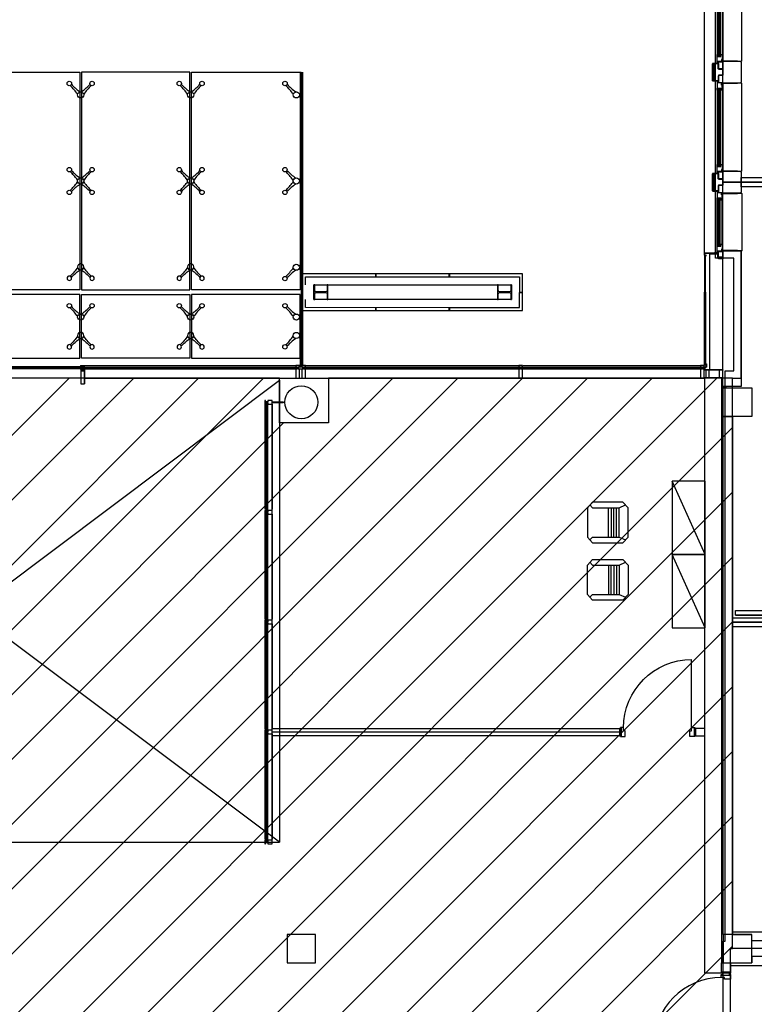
# Model space of a CAD drawing. Header units: millimetres. Extents: x 11314 to 117107, y -3618 to 64487.
# Tile 6 of 36: x 28456 to 38478, y 29189 to 42614. Entities that reach past the tile are written whole.
import ezdxf

# ---------------------------------------------------------------- set-up
doc = ezdxf.new("R2010")
doc.units = ezdxf.units.MM
doc.header["$MEASUREMENT"] = 0
doc.layers.get('0').update_dxf_attribs({"linetype": 'CONTINUOUS'})
for name, color, linetype in [('A-AREA-NIC', 8, 'CONTINUOUS'), ('A-CLNG-OPEN', 9, 'CONTINUOUS'), ('A-GLAZ', 8, 'CONTINUOUS'), ('A-ROOF', 8, 'CONTINUOUS'), ('A-WALL', 7, 'CONTINUOUS'), ('I-DOOR', 9, 'CONTINUOUS'), ('I-FURN-CONF', 9, 'CONTINUOUS'), ('I-GLAZ', 8, 'CONTINUOUS'), ('I-WALL', 8, 'CONTINUOUS'), ('S-COLS', 7, 'CONTINUOUS'), ('triGrossAreaLayer', 7, 'CONTINUOUS'), ('triMeasuredGrossAreaLayer', 7, 'CONTINUOUS'), ('triSpaceLayer', 7, 'CONTINUOUS')]:
    doc.layers.add(name, color=color, linetype=linetype)
doc.styles.add('A1A-FP02$0$ST020', font='ISO', dxfattribs={"height": 2})

# ---------------------------------------------------------------- blocks, each defined once
blk = doc.blocks.new('D930-125')
blk.add_line((-54.5, -57.5), (-54.5, -987.5))
for points in [[(-1057, -50), (-1017.5, -50), (-1017.5, 50), (-1057, 50)], [(-1057, -50), (-1017.5, -50), (-1017.5, 50), (-1057, 50)], [(-1057, -50), (-1017.5, -50), (-1017.5, 50), (-1057, 50)], [(-1057, -50), (-1017.5, -50), (-1017.5, 50), (-1057, 50)], [(18, -50), (-21.5, -50), (-21.5, 50), (18, 50)], [(18, -50), (-21.5, -50), (-21.5, 50), (18, 50)], [(18, -50), (-21.5, -50), (-21.5, 50), (18, 50)], [(18, -50), (-21.5, -50), (-21.5, 50), (18, 50)]]:
    blk.add_lwpolyline(points, close=True)
for points in [[(-1026.5, 53.5), (-1026.5, 62.5), (-959.5, 62.5), (-959.5, -17.5), (-984.5, -17.5), (-984.5, -62.5), (-1026.5, -62.5), (-1026.5, -53.5), (-1017.5, -53.5), (-1017.5, 53.5), (-1026.5, 53.5)], [(-1026.5, 53.5), (-1026.5, 62.5), (-959.5, 62.5), (-959.5, -17.5), (-984.5, -17.5), (-984.5, -62.5), (-1026.5, -62.5), (-1026.5, -53.5), (-1017.5, -53.5), (-1017.5, 53.5), (-1026.5, 53.5)], [(-12.5, 53.5), (-12.5, 62.5), (-79.5, 62.5), (-79.5, -17.5), (-54.5, -17.5), (-54.5, -62.5), (-12.5, -62.5), (-12.5, -53.5), (-21.5, -53.5), (-21.5, 53.5), (-12.5, 53.5)], [(-12.5, 53.5), (-12.5, 62.5), (-79.5, 62.5), (-79.5, -17.5), (-54.5, -17.5), (-54.5, -62.5), (-12.5, -62.5), (-12.5, -53.5), (-21.5, -53.5), (-21.5, 53.5), (-12.5, 53.5)]]:
    blk.add_lwpolyline(points)
blk.add_arc((-54.5, -57.5), 930, 180, 270)
blk = doc.blocks.new('mul_4')
at = {"flags": 128}
blk.add_lwpolyline([(3, 151), (3, 152), (53, 152), (53, 32), (33, 32), (33, -3), (53, -3), (53, -19), (3, -19), (3, -3), (23, -3), (23, 32), (3, 32)], close=True, dxfattribs=at)
blk = doc.blocks.new('SPIDER2')
for centre, radius in [((0, 0), 41.9), ((-155, -155), 30), ((155, -155), 30)]:
    blk.add_circle(centre, radius)
for centre, radius, start, end in [((-727, 482), 843, 313.7928, 324.4699), ((482, -728), 844, 126.3214, 136.2016), ((0, -72), 30, 53.3767, 126.6233), ((-482, -728), 844, 43.7984, 53.6786), ((727, 482), 843, 215.5301, 226.2072)]:
    blk.add_arc(centre, radius, start, end)
blk = doc.blocks.new('SPIDER4')
for centre, radius in [((-155, 155), 30), ((155, 155), 30), ((0, 0), 41.9), ((-155, -155), 30), ((155, -155), 30)]:
    blk.add_circle(centre, radius)
for centre, radius, start, end in [((482, 727), 843, 223.7928, 233.6829), ((-482, 727), 843, 306.3171, 316.2072), ((-728, -482), 844, 36.3214, 46.2016), ((-72, 0), 30, 323.3767, 36.6233), ((0, 72), 30, 233.3767, 306.6233), ((72, 0), 30, 143.3767, 216.6233), ((728, -482), 844, 133.7984, 143.6786), ((-727, 482), 843, 313.7928, 323.6829), ((482, -728), 844, 126.3214, 136.2016), ((0, -72), 30, 53.3767, 126.6233), ((-482, -728), 844, 43.7984, 53.6786), ((727, 482), 843, 216.3171, 226.2072)]:
    blk.add_arc(centre, radius, start, end)
blk = doc.blocks.new('SPIDER1')
for centre, radius in [((0, 0), 41.9), ((155, -155), 30)]:
    blk.add_circle(centre, radius)
for centre, radius, start, end in [((-482, -728), 844, 43.7984, 54.4647), ((727, 482), 843, 215.5301, 226.2072)]:
    blk.add_arc(centre, radius, start, end)
blk = doc.blocks.new('HE200A')
blk.add_lwpolyline([(-100, 95), (100, 95), (100, 85), (21.25, 85, 0.41421356), (3.25, 67), (3.25, -67, 0.41421356), (21.25, -85), (100, -85), (100, -95), (-100, -95), (-100, -85), (-21.25, -85, 0.41421356), (-3.25, -67), (-3.25, 67, 0.41421356), (-21.25, 85), (-100, 85)], format="xyb", close=True)
at = {"style": 'A1A-FP02$0$ST020', "flags": 3}
for tag in ['PROFBL', 'HOOGTE']:
    blk.add_attdef(tag, (-100, -95), '', height=2, dxfattribs=at)
blk = doc.blocks.new('I-930-125')
blk.add_line((984, -58), (984, -988))
for points in [[(20, -50), (-1, -50), (-1, 50), (20, 50)], [(20, -50), (-1, -50), (-1, 50), (20, 50)], [(1039, -50), (1018, -50), (1018, 50), (1039, 50)], [(1039, -50), (1018, -50), (1018, 50), (1039, 50)]]:
    blk.add_lwpolyline(points, close=True)
for points in [[(12, 54), (12, 62), (78, 62), (78, -18), (54, -18), (54, -62), (12, -62), (12, -54), (20, -54), (20, 54), (12, 54)], [(1026, 54), (1026, 62), (960, 62), (960, -18), (984, -18), (984, -62), (1026, -62), (1026, -54), (1018, -54), (1018, 54), (1026, 54)]]:
    blk.add_lwpolyline(points)
blk.add_arc((984, -57), 931, 180.0526, 270.009)
blk = doc.blocks.new('CHAIR10')
for p, q in [((-201, 267), (-276, 198)), ((-276, 198), (-276, -218)), ((-201, 147), (-239, 233)), ((201, 267), (-201, 267)), ((-201, -218), (-201, 147)), ((201, 147), (-201, 147)), ((276, 198), (201, 267)), ((201, 147), (239, 233)), ((201, -218), (201, 147)), ((276, -218), (276, 198)), ((201, 111), (-201, 111)), ((201, 74), (-201, 74)), ((-201, 37), (201, 37)), ((201, 0), (-201, 0)), ((-276, -218), (-201, -286)), ((-239, -252), (-201, -218)), ((201, -286), (276, -218)), ((239, -252), (201, -218)), ((-201, -286), (201, -286))]:
    blk.add_line(p, q)
blk = doc.blocks.new('C465A53B1')
for p, q in [((0, 450), (0, 0)), ((1000, 450), (0, 450)), ((1000, 450), (0, 0)), ((1000, 0), (1000, 450)), ((0, 0), (1000, 0))]:
    blk.add_line(p, q)
blk = doc.blocks.new('WINDOW-JAMB')
for p, q in [((-107, -58), (-107, -63)), ((-107, -63), (-19, -63)), ((-19, -63), (-19, -58))]:
    blk.add_line(p, q)
at = {"ltscale": 0.05}
blk.add_lwpolyline([(-155, -2), (-115, -2, -0.414214), (-113, -3), (-113, -58, 0.414214), (-112, -60), (-15, -60)], format="xyb", dxfattribs=at)
blk.add_lwpolyline([(-111, -58), (-15, -58), (-15, 0), (-111, 0)], close=True)
at = {"flags": 128}
blk.add_lwpolyline([(-30, -70), (-30, -79), (88, -79), (88, -75), (61, -75), (61, -27), (80, -27), (80, -34), (86, -34), (86, -9), (20, -9), (20, -17), (-8, -17), (-8, -69), (-30, -69)], close=True, dxfattribs=at)
blk.add_lwpolyline([(-15, -14), (-15, -3, -0.414343), (-12, 0), (-11, 0, -0.414214), (-8, -3), (-8, -14, -0.414214), (-11, -17), (-12, -17, -0.414214)], format="xyb", close=True)
at = {"extrusion": (0, 0, -1)}
blk.add_ellipse((5, 0), major_axis=(2.6, 23.3), ratio=0.438242, start_param=3.847731, end_param=4.666449, dxfattribs=at)
blk = doc.blocks.new('GL-1250')
for p, q in [((-510, -259), (510, -259)), ((-510, -284), (510, -284)), ((-509, -310), (-509, -298)), ((-507, -325), (507, -325)), ((-507, -329), (507, -329)), ((509, -310), (509, -298))]:
    blk.add_line(p, q)
blk.add_lwpolyline([(595, -250), (595, -50), (601, 5), (597, 10), (-597, 10), (-601, 5), (-595, -50), (-595, -250), (595, -250)])
for points in [[(525, -316), (525, -293), (-525, -293), (-525, -316)], [(-525, -298), (-525, -310), (525, -310), (525, -298)]]:
    blk.add_lwpolyline(points, close=True)
blk.add_blockref('WINDOW-JAMB', (-595, -250))
at = {"extrusion": (0, 0, -1), "zscale": -1}
blk.add_blockref('WINDOW-JAMB', (-595, -250), dxfattribs=at)
blk = doc.blocks.new('GL-835')
for p, q in [((304, -259), (-304, -259)), ((304, -284), (-304, -284)), ((-303, -310), (-303, -298)), ((301, -325), (-301, -325)), ((301, -329), (-301, -329)), ((303, -310), (303, -298))]:
    blk.add_line(p, q)
blk.add_lwpolyline([(-389, -250), (-389, -50), (-395, 5), (-391, 10), (391, 10), (395, 5), (389, -50), (389, -250), (-389, -250)])
for points in [[(-315, -316), (-315, -293), (315, -293), (315, -316)], [(315, -298), (315, -310), (-315, -310), (-315, -298)]]:
    blk.add_lwpolyline(points, close=True)
blk.add_blockref('WINDOW-JAMB', (-389, -250))
at = {"extrusion": (0, 0, -1), "zscale": -1}
blk.add_blockref('WINDOW-JAMB', (-389, -250), dxfattribs=at)

msp = doc.modelspace()

# ---------------------------------------------------------------- linework, layer by layer
at = {"layer": 'A-AREA-NIC', "linetype": 'Continuous'}
for p, q in [((11351, 19950), (29129, 37728)), ((11351, 19066), (30013, 37728)), ((11351, 18182), (30896, 37728)), ((11351, 17298), (31780, 37728)), ((11351, 15530), (33548, 37728)), ((11351, 14646), (34432, 37728)), ((11351, 13762), (35316, 37728)), ((11351, 12878), (36200, 37728)), ((11351, 11995), (37084, 37728)), ((11351, 11111), (37968, 37728)), ((11351, 16414), (32054, 37117)), ((11351, 10227), (38178, 37054)), ((11351, 9343), (38178, 36170)), ((18118, 15226), (38178, 35286)), ((18991, 15216), (38178, 34402)), ((19864, 15205), (38178, 33519)), ((20738, 15195), (38178, 32635)), ((21611, 15184), (38178, 31751)), ((23089, 15778), (38178, 30867)), ((23598, 15403), (38178, 29983))]:
    msp.add_line(p, q, dxfattribs=at)
at = {"layer": 'A-AREA-NIC'}
msp.add_lwpolyline([(39168, 13619), (39168, 15688), (38115, 15688), (38115, 21035), (39878, 21035), (39878, 28461), (38153, 28461), (38153, 29948), (38178, 29948), (38178, 37728), (32668, 37728), (32668, 37117), (31998, 37117), (31998, 37728), (23598, 37728), (23598, 37117), (22928, 37117), (22928, 37728), (17298, 37728), (17298, 39461), (17548, 39461), (17548, 44336)], dxfattribs=at)
at = {"layer": 'A-CLNG-OPEN'}
for p, q in [((23598, 31398), (31998, 37698)), ((31998, 31398), (23598, 37698))]:
    msp.add_line(p, q, dxfattribs=at)
at = {"layer": 'A-GLAZ'}
for p, q in [((37798, 39436), (37798, 44360)), ((29284, 37878), (29283, 37878)), ((29288, 37882), (29288, 37896)), ((29293, 37882), (29288, 37882)), ((29289, 37882), (29288, 37882)), ((29289, 37898), (29336, 37898)), ((29289, 37896), (29289, 37886)), ((29290, 37885), (29289, 37885)), ((29290, 37885), (29289, 37882)), ((29289, 37882), (29291, 37885)), ((29289, 37882), (29292, 37882)), ((29290, 37896), (29290, 37896)), ((29290, 37885), (29291, 37888)), ((29291, 37885), (29290, 37885)), ((29290, 37879), (29292, 37879)), ((29291, 37893), (29291, 37895)), ((29291, 37892), (29292, 37892)), ((29291, 37888), (29291, 37892)), ((29291, 37879), (29292, 37879)), ((29291, 37878), (29293, 37878)), ((29292, 37892), (29292, 37892)), ((29292, 37891), (29292, 37888)), ((29292, 37884), (29292, 37883)), ((29293, 37883), (29292, 37883)), ((29293, 37893), (29293, 37895)), ((29293, 37888), (29299, 37888)), ((29293, 37885), (29300, 37885)), ((29293, 37884), (29294, 37885)), ((29293, 37879), (29293, 37879)), ((29332, 37896), (29294, 37896)), ((29294, 37885), (29299, 37885)), ((29294, 37882), (29294, 37883)), ((29295, 37884), (29298, 37884)), ((29295, 37882), (29295, 37883)), ((29295, 37882), (29298, 37882)), ((29295, 37879), (29296, 37879)), ((29295, 37879), (29296, 37879)), ((29295, 37878), (29296, 37878)), ((29296, 37879), (29296, 37879)), ((29298, 37882), (29298, 37883)), ((29298, 37879), (29300, 37879)), ((29298, 37879), (29300, 37879)), ((29298, 37878), (29300, 37878)), ((29299, 37888), (29303, 37888)), ((29300, 37884), (29299, 37885)), ((29300, 37883), (29299, 37883)), ((29299, 37882), (29299, 37883)), ((29300, 37885), (29300, 37883)), ((29300, 37882), (29311, 37882)), ((29302, 37882), (29300, 37882)), ((29300, 37879), (29300, 37879)), ((29302, 37882), (29302, 37879)), ((29307, 37884), (29304, 37887)), ((29307, 37884), (29313, 37884)), ((29308, 37876), (29308, 37882)), ((29311, 37876), (29308, 37876)), ((29310, 37876), (29308, 37876)), ((29308, 37875), (29308, 37825)), ((29310, 37875), (29310, 37874)), ((29310, 37875), (29311, 37875)), ((29310, 37874), (29311, 37874)), ((29310, 37874), (29312, 37871)), ((29311, 37873), (29310, 37874)), ((29311, 37873), (29310, 37872)), ((29310, 37872), (29311, 37872)), ((29310, 37871), (29311, 37870)), ((29310, 37871), (29311, 37871)), ((29310, 37869), (29311, 37869)), ((29310, 37869), (29311, 37868)), ((29310, 37867), (29311, 37868)), ((29310, 37867), (29311, 37866)), ((29310, 37865), (29311, 37866)), ((29310, 37865), (29311, 37864)), ((29310, 37863), (29311, 37864)), ((29310, 37863), (29311, 37863)), ((29310, 37862), (29311, 37861)), ((29310, 37862), (29311, 37862)), ((29311, 37881), (29311, 37881)), ((29311, 37881), (29311, 37881)), ((29313, 37879), (29311, 37881)), ((29311, 37876), (29311, 37875)), ((29311, 37875), (29311, 37875)), ((29312, 37874), (29311, 37875)), ((29312, 37873), (29311, 37874)), ((29311, 37873), (29311, 37873)), ((29311, 37872), (29311, 37871)), ((29311, 37870), (29311, 37869)), ((29311, 37868), (29311, 37868)), ((29311, 37866), (29311, 37866)), ((29311, 37864), (29311, 37864)), ((29311, 37863), (29311, 37862)), ((29311, 37860), (29315, 37860)), ((29313, 37879), (29312, 37881)), ((29312, 37874), (29312, 37873)), ((29312, 37873), (29312, 37873)), ((29312, 37871), (29314, 37871)), ((29319, 37884), (29313, 37884)), ((29313, 37879), (29314, 37881)), ((29313, 37879), (29314, 37881)), ((29314, 37881), (29314, 37881)), ((29314, 37874), (29315, 37875)), ((29316, 37874), (29314, 37871)), ((29314, 37873), (29315, 37874)), ((29314, 37874), (29314, 37873)), ((29314, 37873), (29314, 37873)), ((29326, 37882), (29315, 37882)), ((29315, 37876), (29318, 37876)), ((29315, 37876), (29317, 37876)), ((29315, 37876), (29315, 37875)), ((29315, 37875), (29315, 37875)), ((29315, 37875), (29316, 37875)), ((29316, 37874), (29315, 37874)), ((29316, 37873), (29315, 37872)), ((29315, 37872), (29316, 37871)), ((29315, 37872), (29315, 37872)), ((29316, 37871), (29315, 37871)), ((29315, 37871), (29315, 37870)), ((29316, 37870), (29315, 37869)), ((29316, 37870), (29315, 37870)), ((29316, 37868), (29315, 37869)), ((29315, 37869), (29315, 37869)), ((29316, 37868), (29315, 37867)), ((29316, 37866), (29315, 37867)), ((29315, 37867), (29315, 37867)), ((29316, 37866), (29315, 37865)), ((29316, 37864), (29315, 37865)), ((29315, 37865), (29315, 37865)), ((29316, 37864), (29315, 37864)), ((29315, 37864), (29315, 37863)), ((29315, 37863), (29316, 37862)), ((29316, 37862), (29315, 37861)), ((29316, 37875), (29316, 37873)), ((29318, 37876), (29318, 37882)), ((29318, 37875), (29318, 37825)), ((29319, 37884), (29322, 37887)), ((29327, 37888), (29322, 37888)), ((29324, 37882), (29326, 37882)), ((29324, 37882), (29324, 37879)), ((29332, 37885), (29326, 37885)), ((29326, 37885), (29326, 37883)), ((29326, 37884), (29327, 37885)), ((29326, 37883), (29327, 37883)), ((29328, 37879), (29326, 37879)), ((29326, 37879), (29326, 37879)), ((29327, 37879), (29326, 37879)), ((29328, 37878), (29326, 37878)), ((29333, 37888), (29327, 37888)), ((29331, 37885), (29327, 37885)), ((29327, 37882), (29327, 37883)), ((29331, 37884), (29328, 37884)), ((29328, 37882), (29328, 37883)), ((29331, 37882), (29328, 37882)), ((29330, 37879), (29330, 37879)), ((29331, 37879), (29330, 37879)), ((29331, 37879), (29330, 37879)), ((29331, 37878), (29330, 37878)), ((29333, 37884), (29331, 37885)), ((29331, 37882), (29331, 37883)), ((29332, 37882), (29332, 37883)), ((29333, 37893), (29333, 37895)), ((29333, 37883), (29333, 37883)), ((29333, 37882), (29338, 37882)), ((29333, 37879), (29333, 37879)), ((29335, 37878), (29333, 37878)), ((29335, 37892), (29334, 37892)), ((29334, 37892), (29334, 37892)), ((29334, 37891), (29334, 37888)), ((29334, 37884), (29334, 37883)), ((29337, 37882), (29334, 37882)), ((29335, 37879), (29334, 37879)), ((29335, 37879), (29334, 37879)), ((29335, 37893), (29335, 37895)), ((29335, 37888), (29335, 37892)), ((29336, 37885), (29335, 37888)), ((29335, 37885), (29336, 37885)), ((29337, 37882), (29335, 37885)), ((29336, 37896), (29336, 37896)), ((29336, 37885), (29337, 37886)), ((29336, 37885), (29337, 37882)), ((29337, 37896), (29337, 37886)), ((29337, 37882), (29337, 37882)), ((29338, 37882), (29338, 37896)), ((29342, 37878), (29343, 37878)), ((29288, 37848), (29288, 37849)), ((29288, 37847), (29288, 37649)), ((29288, 37847), (29290, 37847)), ((29289, 37851), (29292, 37851)), ((29290, 37850), (29289, 37850)), ((29292, 37850), (29289, 37850)), ((29289, 37846), (29289, 37844)), ((29289, 37846), (29290, 37846)), ((29289, 37844), (29290, 37843)), ((29290, 37845), (29291, 37845)), ((29290, 37843), (29290, 37825)), ((29290, 37821), (29290, 37651)), ((29291, 37847), (29291, 37846)), ((29291, 37846), (29291, 37846)), ((29291, 37845), (29297, 37845)), ((29291, 37824), (29296, 37824)), ((29335, 37821), (29291, 37821)), ((29292, 37849), (29292, 37849)), ((29293, 37850), (29294, 37850)), ((29293, 37849), (29293, 37849)), ((29295, 37847), (29293, 37847)), ((29295, 37846), (29293, 37846)), ((29295, 37850), (29295, 37850)), ((29296, 37850), (29296, 37850)), ((29297, 37850), (29297, 37850)), ((29299, 37847), (29297, 37847)), ((29297, 37847), (29297, 37846)), ((29297, 37846), (29298, 37846)), ((29297, 37846), (29297, 37846)), ((29297, 37845), (29297, 37845)), ((29298, 37844), (29297, 37843)), ((29297, 37843), (29297, 37825)), ((29298, 37850), (29298, 37850)), ((29298, 37846), (29298, 37844)), ((29299, 37849), (29299, 37850)), ((29299, 37848), (29299, 37849)), ((29299, 37847), (29299, 37825)), ((29307, 37824), (29299, 37824)), ((29310, 37855), (29310, 37825)), ((29311, 37855), (29315, 37855)), ((29311, 37824), (29315, 37824)), ((29316, 37855), (29316, 37825)), ((29318, 37824), (29326, 37824)), ((29327, 37849), (29327, 37850)), ((29327, 37848), (29327, 37849)), ((29327, 37847), (29327, 37825)), ((29327, 37847), (29329, 37847)), ((29328, 37850), (29328, 37850)), ((29328, 37846), (29328, 37844)), ((29328, 37846), (29329, 37846)), ((29328, 37844), (29329, 37843)), ((29329, 37850), (29329, 37850)), ((29329, 37847), (29329, 37846)), ((29329, 37846), (29329, 37846)), ((29329, 37845), (29329, 37845)), ((29335, 37845), (29329, 37845)), ((29329, 37843), (29329, 37825)), ((29330, 37850), (29330, 37850)), ((29330, 37824), (29334, 37824)), ((29331, 37850), (29331, 37850)), ((29331, 37847), (29333, 37847)), ((29331, 37846), (29333, 37846)), ((29333, 37850), (29332, 37850)), ((29333, 37849), (29333, 37849)), ((29337, 37851), (29334, 37851)), ((29334, 37850), (29337, 37850)), ((29334, 37849), (29334, 37849)), ((29335, 37847), (29335, 37846)), ((29335, 37846), (29336, 37846)), ((29335, 37846), (29335, 37846)), ((29336, 37845), (29335, 37845)), ((29336, 37844), (29335, 37843)), ((29335, 37843), (29335, 37825)), ((29335, 37821), (29335, 37651)), ((29336, 37850), (29337, 37850)), ((29336, 37847), (29337, 37847)), ((29336, 37846), (29336, 37844)), ((29338, 37848), (29338, 37849)), ((29338, 37847), (29338, 37649)), ((29289, 37648), (29337, 37648)), ((29291, 37650), (29335, 37650)), ((31998, 37698), (31998, 31398)), ((31898, 31402), (31898, 37405)), ((31815, 35923), (31838, 35923)), ((31815, 34424), (31838, 34424)), ((31815, 32925), (31838, 32925)), ((31815, 31426), (31838, 31426)), ((23598, 31398), (31998, 31398))]:
    msp.add_line(p, q, dxfattribs=at)
for points in [[(29298, 37881), (26283, 37881), (26283, 37858), (29298, 37858)], [(32318, 37876), (32258, 37876), (32258, 37853), (32318, 37853)], [(31810, 37423), (31798, 37423), (31798, 37404), (31801, 37404), (31801, 37392), (31798, 37392), (31798, 37373), (31810, 37373), (31810, 37393), (31843, 37393), (31843, 37373), (31898, 37373), (31898, 37423), (31843, 37423), (31843, 37403), (31810, 37403)], [(32048, 37405), (32048, 37390), (31898, 37390), (31898, 37405)], [(31810, 35924), (31798, 35924), (31798, 35905), (31801, 35905), (31801, 35893), (31798, 35893), (31798, 35874), (31810, 35874), (31810, 35894), (31843, 35894), (31843, 35874), (31898, 35874), (31898, 35924), (31843, 35924), (31843, 35904), (31810, 35904)], [(31810, 34425), (31798, 34425), (31798, 34406), (31801, 34406), (31801, 34394), (31798, 34394), (31798, 34375), (31810, 34375), (31810, 34395), (31843, 34395), (31843, 34375), (31898, 34375), (31898, 34425), (31843, 34425), (31843, 34405), (31810, 34405)], [(31810, 32926), (31798, 32926), (31798, 32907), (31801, 32907), (31801, 32895), (31798, 32895), (31798, 32876), (31810, 32876), (31810, 32896), (31843, 32896), (31843, 32876), (31898, 32876), (31898, 32926), (31843, 32926), (31843, 32906), (31810, 32906)], [(31810, 31427), (31798, 31427), (31798, 31408), (31801, 31408), (31801, 31396), (31798, 31396), (31798, 31377), (31810, 31377), (31810, 31397), (31843, 31397), (31843, 31377), (31898, 31377), (31898, 31427), (31843, 31427), (31843, 31407), (31810, 31407)]]:
    msp.add_lwpolyline(points, close=True, dxfattribs=at)
for points in [[(29298, 37875), (26283, 37875)], [(29298, 37863), (26283, 37863)], [(29293, 37863), (29293, 37875)], [(29293, 37863), (29293, 37875)], [(29313, 37876), (32238, 37876)], [(29313, 37870), (32238, 37870)], [(29313, 37858), (32238, 37858)], [(29323, 37876), (29323, 37853)], [(29328, 37898), (32223, 37898)], [(29328, 37858), (29328, 37870)], [(29333, 37858), (29333, 37870)], [(32228, 37858), (32228, 37870)], [(32238, 37876), (32238, 37853)], [(32238, 37863), (32238, 37875)], [(32338, 37876), (35278, 37876)], [(32338, 37876), (32338, 37853)], [(32338, 37870), (35278, 37870)], [(32338, 37858), (35278, 37858)], [(32348, 37858), (32348, 37870)], [(32353, 37898), (35263, 37898)], [(35268, 37858), (35268, 37870)], [(35278, 37876), (35278, 37853)], [(35298, 37876), (35298, 37853)], [(35308, 37876), (37759, 37876)], [(35308, 37870), (37759, 37870)], [(35308, 37858), (35308, 37870)], [(35308, 37858), (37759, 37858)], [(35323, 37898), (37744, 37898)], [(37745, 37858), (37745, 37870)], [(37759, 37876), (37759, 37853)], [(29313, 37853), (32238, 37853)], [(29318, 37856), (29318, 37833)], [(29338, 37727), (32223, 37727)], [(32272, 37727), (35263, 37727)], [(32338, 37853), (35278, 37853)], [(35308, 37853), (37759, 37853)], [(35322, 37727), (37744, 37727)], [(31815, 37388), (31838, 37388)], [(31815, 37388), (31838, 37388)], [(31815, 35889), (31838, 35889)], [(31815, 35889), (31838, 35889)], [(31815, 34390), (31838, 34390)], [(31815, 34390), (31838, 34390)], [(31815, 32891), (31838, 32891)], [(31815, 32891), (31838, 32891)]]:
    msp.add_lwpolyline(points, dxfattribs=at)
at = {"layer": 'A-GLAZ', "flags": 128}
for points in [[(31798, 37373), (31798, 35938)], [(31815, 37388), (31815, 35923)], [(31821, 37388), (31821, 35923)], [(31833, 37388), (31833, 35923)], [(31838, 37388), (31838, 35923)], [(31898, 37373), (31898, 35938)], [(31798, 35874), (31798, 34439)], [(31815, 35889), (31815, 34424)], [(31821, 35889), (31821, 34424)], [(31833, 35889), (31833, 34424)], [(31838, 35889), (31838, 34424)], [(31898, 35874), (31898, 34439)], [(31798, 34375), (31798, 32940)], [(31815, 34390), (31815, 32925)], [(31821, 34390), (31821, 32925)], [(31833, 34390), (31833, 32925)], [(31838, 34390), (31838, 32925)], [(31898, 34375), (31898, 32940)], [(31815, 32891), (31815, 31426)], [(31821, 32891), (31821, 31426)], [(31833, 32891), (31833, 31426)], [(31838, 32891), (31838, 31426)], [(31798, 32876), (31798, 31441)], [(31898, 32876), (31898, 31441)]]:
    msp.add_lwpolyline(points, dxfattribs=at)
at = {"layer": 'A-GLAZ'}
for centre, radius, start, end in [((29284, 37878), 1, 114.4091, 193.4632), ((29282, 37886), 7.58, 280.6816, 320.0141), ((29284, 37880), 1, 275.3535, 275.5243), ((29283, 37914), 36.4, 272.388, 277.9673), ((29289, 37896), 1.5, 90, 180), ((29288, 37881), 0.2, 90, 148.6186), ((29288, 37882), 0.5, 180, 270), ((29288, 37880), 2, 277.9674, 314.3146), ((29290, 37896), 0.5, 90, 180), ((29289, 37886), 0.2, 180, 243.4352), ((29289, 37882), 0.2, 270.1283, 333.5631), ((29290, 37877), 2, 90, 134.3147), ((29290, 37895), 1, 0, 90), ((29290, 37885), 0.2, 333.5631, 63.5633), ((29292, 37893), 0.5, 180, 270), ((29291, 37878), 0.4, 90, 270), ((29292, 37893), 0.5, 270, 0), ((29292, 37891), 0.5, 0, 90), ((29293, 37888), 0.5, 180, 270), ((29293, 37884), 1.5, 90, 180), ((29292, 37883), 1, 270, 0), ((29292, 37883), 0.5, 180, 270), ((29292, 37879), 0.3, 270, 360), ((29292, 37879), 0.3, 360, 90), ((29294, 37895), 1, 90, 180), ((29294, 37883), 0.5, 135, 270), ((29293, 37882), 0.5, 270, 360), ((29292, 37881), 2.78, 279.3367, 328.561), ((29295, 37878), 0.4, 90, 270), ((29295, 37883), 0.5, 90, 180), ((29295, 37882), 0.5, 180, 270), ((29295, 37879), 0.3, 90, 148.561), ((29296, 37881), 2.78, 279.3367, 328.7336), ((29296, 37879), 0.3, 270, 360), ((29296, 37879), 0.3, 360, 90), ((29298, 37883), 0.5, 360, 90), ((29298, 37882), 0.5, 270, 360), ((29298, 37878), 0.4, 90, 270), ((29298, 37879), 0.3, 90, 148.7335), ((29299, 37888), 0.4, 180, 0), ((29299, 37883), 0.5, 270, 45), ((29300, 37883), 1, 179.9989, 269.9994), ((29300, 37882), 0.5, 180, 270), ((29300, 37885), 0.5, 0, 90), ((29300, 37883), 0.5, 270, 0), ((29300, 37879), 0.3, 270, 360), ((29300, 37879), 0.3, 360, 90), ((29300, 37881), 2.78, 279.3367, 301.9194), ((29301, 37879), 0.965, 256.6361, 351.8409), ((29303, 37887), 0.5, 45, 90), ((29308, 37875), 0.5, 90, 180), ((29310, 37875), 0.5, 360, 90), ((29311, 37881), 0.5, 360, 90), ((29312, 37881), 0.5, 180, 211.5424), ((29311, 37861), 0.5, 199.9929, 269.993), ((29312, 37873), 0.2, 270, 8.7462), ((29312, 37873), 0.2, 213.0001, 270), ((29313, 37884), 0.4, 180, 0), ((29313, 37880), 0.5, 219.431, 321.9057), ((29313, 37879), 0.5, 220.66, 319.34), ((29315, 37881), 0.5, 90, 180), ((29314, 37881), 0.5, 328.4576, 0), ((29314, 37873), 0.2, 171.2538, 270), ((29314, 37873), 0.2, 270, 326.9999), ((29315, 37875), 0.5, 90, 180), ((29315, 37861), 0.5, 270, 339.9999), ((29317, 37875), 0.5, 360, 90), ((29322, 37887), 0.5, 90, 135), ((29325, 37879), 0.965, 188.1591, 283.3639), ((29326, 37881), 2.78, 238.0806, 260.6633), ((29326, 37885), 0.5, 90, 180), ((29327, 37883), 0.5, 135, 270), ((29326, 37883), 1, 270.0006, 0.0012), ((29326, 37883), 0.5, 180, 270), ((29326, 37882), 0.5, 270, 0), ((29326, 37879), 0.3, 180, 270), ((29326, 37879), 0.3, 90, 180), ((29327, 37888), 0.4, 180, 0), ((29327, 37879), 0.3, 31.2665, 90), ((29328, 37883), 0.5, 90, 180), ((29328, 37882), 0.5, 180, 270), ((29330, 37881), 2.78, 211.2664, 260.6633), ((29328, 37878), 0.4, 270, 90), ((29330, 37879), 0.3, 90, 180), ((29330, 37879), 0.3, 180, 270), ((29331, 37883), 0.5, 0, 90), ((29331, 37882), 0.5, 270, 0), ((29331, 37878), 0.4, 270, 90), ((29334, 37881), 2.78, 211.439, 260.6633), ((29331, 37879), 0.3, 31.439, 90), ((29332, 37895), 1, 0, 90), ((29332, 37884), 1.5, 0, 90), ((29332, 37883), 0.5, 270, 45), ((29333, 37882), 0.5, 180, 270), ((29334, 37893), 0.5, 180, 270), ((29333, 37888), 0.5, 270, 0), ((29334, 37883), 1, 180, 270), ((29333, 37883), 0.5, 270, 0), ((29334, 37879), 0.3, 180, 270), ((29334, 37879), 0.3, 90, 180), ((29334, 37893), 0.5, 270, 0), ((29334, 37891), 0.5, 90, 180), ((29336, 37895), 1, 90, 180), ((29335, 37877), 2, 45.6853, 90), ((29335, 37878), 0.4, 270, 90), ((29336, 37896), 1.5, 0, 90), ((29336, 37896), 0.5, 0, 90), ((29336, 37885), 0.2, 119.872, 206.4369), ((29337, 37886), 0.2, 299.9999, 0), ((29337, 37882), 0.2, 206.4369, 269.8717), ((29337, 37882), 0.5, 270, 0), ((29338, 37880), 2, 225.6854, 262.0326), ((29344, 37886), 7.58, 219.9859, 259.3184), ((29338, 37881), 0.2, 31.3814, 90), ((29343, 37914), 36.4, 262.0327, 267.612), ((29342, 37878), 1, 346.5368, 65.5909), ((29342, 37880), 1, 264.4757, 264.6465), ((29289, 37850), 0.35, 90, 270), ((29289, 37849), 0.4, 90, 180), ((29289, 37848), 0.4, 180, 270), ((29288, 37847), 0.5, 90, 180), ((29289, 37846), 1, 360, 90), ((29290, 37846), 4, 58.8812, 90), ((29290, 37847), 0.5, 0, 90), ((29291, 37846), 0.35, 119.9999, 224.9999), ((29291, 37825), 1, 180, 270), ((29291, 37821), 0.5, 90, 180), ((29291, 37846), 0.2, 300, 0), ((29292, 37848), 2.5, 60.0001, 90), ((29292, 37849), 0.8, 0, 90), ((29292, 37849), 0.3, 180, 0), ((29292, 37849), 0.4, 0, 58.8812), ((29293, 37847), 0.8, 90, 270), ((29295, 37851), 1.5, 240, 270), ((29295, 37850), 0.4, 269.9996, 339.9999), ((29295, 37847), 0.8, 270, 90), ((29296, 37850), 0.4, 20.0001, 160.0002), ((29296, 37825), 1, 270, 360), ((29297, 37850), 0.4, 199.9997, 339.9999), ((29298, 37846), 1, 90, 180), ((29297, 37847), 0.5, 90, 180), ((29297, 37846), 0.2, 180, 240), ((29297, 37846), 0.35, 315.0001, 60.0001), ((29298, 37850), 0.4, 20.0001, 160.0002), ((29298, 37847), 0.5, 360, 90), ((29299, 37849), 0.4, 0, 19.9999), ((29299, 37848), 0.4, 270, 0), ((29299, 37825), 0.5, 180, 270), ((29307, 37825), 0.5, 270, 0), ((29311, 37855), 0.5, 90, 180), ((29311, 37825), 0.5, 180, 270), ((29315, 37855), 0.5, 360, 90), ((29315, 37825), 0.5, 270, 360), ((29318, 37825), 0.5, 180, 270), ((29326, 37825), 0.5, 270, 0), ((29328, 37850), 0.4, 19.9998, 159.9999), ((29327, 37849), 0.4, 160.0001, 180), ((29327, 37848), 0.4, 180, 270), ((29327, 37847), 0.5, 90, 180), ((29329, 37850), 0.4, 200.0001, 340.0003), ((29328, 37846), 1, 360, 90), ((29330, 37850), 0.4, 19.9998, 159.9999), ((29329, 37847), 0.5, 360, 90), ((29329, 37846), 0.35, 119.9999, 224.9999), ((29329, 37846), 0.2, 300, 0), ((29330, 37825), 1, 180, 270), ((29331, 37850), 0.4, 200.0001, 270.0004), ((29331, 37847), 0.8, 90, 270), ((29331, 37851), 1.5, 270, 300), ((29334, 37848), 2.5, 90, 119.9999), ((29334, 37849), 0.8, 90, 180), ((29334, 37849), 0.3, 180, 0), ((29333, 37847), 0.8, 270, 90), ((29336, 37846), 4, 90, 121.1188), ((29334, 37849), 0.4, 121.1188, 180), ((29334, 37825), 1, 270, 360), ((29336, 37846), 1, 90, 180), ((29336, 37847), 0.5, 90, 180), ((29335, 37846), 0.35, 315.0001, 60.0001), ((29335, 37846), 0.2, 180, 240), ((29335, 37821), 0.5, 360, 90), ((29337, 37850), 0.35, 270, 90), ((29337, 37849), 0.4, 360, 90), ((29337, 37848), 0.4, 270, 360), ((29337, 37847), 0.5, 360, 90), ((29289, 37649), 1, 180, 270), ((29291, 37651), 0.5, 180, 270), ((29335, 37651), 0.5, 270, 360), ((29337, 37649), 1, 270, 360)]:
    msp.add_arc(centre, radius, start, end, dxfattribs=at)
at = {"layer": 'A-ROOF'}
for p, q in [((32280, 41899), (32280, 38999)), ((32280, 41899), (32280, 38999)), ((32280, 41899), (32295, 41899)), ((32295, 41899), (32295, 37876)), ((32315, 41899), (32315, 37898)), ((33313, 39109), (33313, 39149)), ((33318, 39109), (33318, 39149)), ((34313, 39107), (34313, 39148)), ((32280, 38799), (32280, 37876)), ((32280, 38799), (32280, 37876)), ((35275, 38900), (35316, 38900)), ((35275, 38895), (35316, 38895)), ((33313, 38648), (33313, 38688)), ((33318, 38648), (33318, 38688))]:
    msp.add_line(p, q, dxfattribs=at)
for points in [[(27793, 41899), (29278, 41899), (29278, 38929), (27793, 38929)], [(30778, 41899), (29298, 41899), (29298, 38929), (30778, 38929)], [(30798, 41899), (32280, 41899), (32280, 38929), (30798, 38929)], [(35165, 38799), (32470, 38799), (32470, 38999), (35165, 38999)], [(27793, 37998), (29278, 37998), (29278, 38869), (27793, 38869)], [(30778, 37998), (29298, 37998), (29298, 38869), (30778, 38869)], [(30798, 37998), (32280, 37998), (32280, 38869), (30798, 38869)]]:
    msp.add_lwpolyline(points, close=True, dxfattribs=at)
for points in [[(34313, 39148), (32315, 39148), (32315, 38999)], [(32355, 38999), (32355, 39108), (34313, 39107)], [(35315, 38900), (35315, 39149), (34318, 39148)], [(34318, 39148), (34318, 39107), (35276, 39107), (35275, 38900)], [(32315, 38799), (32315, 38648), (34313, 38648), (34313, 38687)], [(34313, 38687), (32355, 38688), (32355, 38799)], [(34318, 38688), (35275, 38688), (35275, 38895)], [(34318, 38688), (34318, 38648), (35315, 38648), (35315, 38895)]]:
    msp.add_lwpolyline(points, dxfattribs=at)
at = {"layer": 'A-WALL'}
for p, q in [((37983, 42019), (37983, 42034)), ((37983, 42034), (37985, 42034)), ((37985, 42034), (37985, 42019)), ((37908, 41782), (37908, 42014)), ((37908, 42014), (37908, 41782)), ((37910, 42014), (37910, 41782)), ((37912, 42018), (37982, 42018)), ((37982, 42016), (37912, 42016)), ((37912, 41780), (37982, 41780)), ((37982, 41780), (37912, 41780)), ((37982, 41778), (37912, 41778)), ((37912, 41778), (37982, 41778)), ((37983, 41762), (37983, 41777)), ((37983, 41777), (37983, 41762)), ((37985, 41762), (37983, 41762)), ((37983, 41762), (37985, 41762)), ((37985, 41777), (37985, 41762)), ((37985, 41762), (37985, 41777)), ((37908, 40282), (37908, 40514)), ((37908, 40514), (37908, 40282)), ((37910, 40514), (37910, 40282)), ((37912, 40518), (37982, 40518)), ((37982, 40516), (37912, 40516)), ((37983, 40519), (37983, 40534)), ((37983, 40534), (37985, 40534)), ((37985, 40534), (37985, 40519)), ((37912, 40280), (37982, 40280)), ((37982, 40280), (37912, 40280)), ((37982, 40278), (37912, 40278)), ((37912, 40278), (37982, 40278)), ((37983, 40262), (37983, 40277)), ((37983, 40277), (37983, 40262)), ((37985, 40277), (37985, 40262)), ((37985, 40262), (37985, 40277)), ((37985, 40262), (37983, 40262)), ((37983, 40262), (37985, 40262)), ((37795, 39428), (37795, 39406)), ((37797, 39406), (37797, 39428)), ((37813, 39397), (37798, 39397)), ((37798, 39397), (37798, 38902)), ((37981, 39432), (37799, 39432)), ((37799, 39430), (37981, 39430)), ((37816, 39404), (37799, 39404)), ((37799, 39402), (37816, 39402)), ((37813, 38902), (37813, 39397)), ((37818, 39400), (37818, 39392)), ((37818, 39392), (37820, 39392)), ((37820, 39392), (37820, 39400)), ((37980, 39419), (37868, 39419)), ((37868, 39419), (37868, 37845)), ((37935, 39433), (37935, 39433)), ((37935, 39433), (37938, 39433)), ((37983, 39435), (37936, 39435)), ((37938, 39433), (37938, 39433)), ((37938, 39433), (37943, 39433)), ((37943, 39433), (37943, 39433)), ((37943, 39433), (37983, 39433)), ((37983, 39430), (37943, 39430)), ((37943, 39430), (37943, 39428)), ((37943, 39428), (37983, 39428)), ((37980, 39378), (37980, 39419)), ((38048, 39378), (37980, 39378)), ((37981, 39430), (37981, 39432)), ((37985, 39451), (37983, 39451)), ((37983, 39451), (37983, 39435)), ((37983, 39433), (37983, 39430)), ((37983, 39428), (37983, 39428)), ((37983, 39428), (37985, 39428)), ((37985, 39428), (37985, 39451)), ((38048, 37613), (38048, 39461)), ((38048, 39461), (38248, 39461)), ((38048, 37845), (38048, 39378)), ((38248, 39461), (38293, 39456)), ((38293, 39456), (38298, 39451)), ((38298, 39451), (38298, 37613)), ((37798, 38902), (37813, 38902)), ((37798, 38402), (37798, 38897)), ((37798, 38897), (37813, 38897)), ((37813, 38897), (37813, 38402)), ((37813, 38402), (37798, 38402)), ((37798, 37902), (37798, 38397)), ((37798, 38397), (37813, 38397)), ((37813, 38397), (37813, 37902)), ((37777, 37876), (37822, 37876)), ((37777, 37874), (37777, 37876)), ((37824, 37874), (37777, 37874)), ((37777, 37853), (37777, 37874)), ((37777, 37874), (37802, 37874)), ((37802, 37874), (37784, 37874)), ((37813, 37902), (37798, 37902)), ((37802, 37842), (37802, 37874)), ((37802, 37874), (37802, 37853)), ((37822, 37876), (37822, 37921)), ((37822, 37921), (37824, 37921)), ((37824, 37921), (37824, 37874)), ((38047, 37842), (38047, 37951)), ((38048, 37991), (38048, 37991)), ((38048, 37991), (38048, 37991)), ((37802, 37853), (37777, 37853)), ((37794, 37837), (37794, 37841)), ((37794, 37841), (38048, 37841)), ((38048, 37837), (37794, 37837)), ((37794, 37727), (37794, 37737)), ((37794, 37737), (38048, 37737)), ((38048, 37727), (37794, 37727)), ((37892, 37842), (37802, 37842)), ((37814, 37837), (37814, 37737)), ((37864, 37837), (37814, 37837)), ((37814, 37737), (37864, 37737)), ((37864, 37737), (37864, 37837)), ((37868, 37845), (38048, 37845)), ((37868, 37845), (37868, 37845)), ((37957, 37842), (38047, 37842)), ((37998, 37837), (37998, 37737)), ((38048, 37837), (37998, 37837)), ((37998, 37737), (38048, 37737)), ((38048, 37841), (38048, 37837)), ((38048, 37737), (38048, 37837)), ((38048, 37737), (38048, 37727)), ((38298, 37613), (38048, 37613)), ((38054, 37613), (38089, 37613)), ((38054, 37593), (38054, 37613)), ((38089, 37593), (38054, 37593)), ((38089, 37613), (38089, 37593))]:
    msp.add_line(p, q, dxfattribs=at)
for points in [[(38048, 42048), (38238, 42048), (38258, 42047), (38288, 42044), (38298, 42033), (38298, 41763), (38288, 41752), (38248, 41748), (38048, 41748), (38048, 42048)], [(37928, 42016), (37990, 42016), (37990, 41940), (38048, 41940), (38048, 41856), (37990, 41856), (37990, 41780), (37928, 41780), (37928, 42016), (37928, 41780)], [(38048, 40548), (38238, 40548), (38258, 40547), (38288, 40544), (38298, 40533), (38298, 40263), (38288, 40252), (38248, 40248), (38048, 40248), (38048, 40548)], [(37928, 40516), (37990, 40516), (37990, 40440), (38048, 40440), (38048, 40356), (37990, 40356), (37990, 40280), (37928, 40280), (37928, 40516), (37928, 40280)]]:
    msp.add_lwpolyline(points, dxfattribs=at)
for centre, radius, start, end in [((37912, 42014), 4, 90, 179.9999), ((37912, 42014), 2, 90, 179.9999), ((37982, 42019), 1, 270, 0), ((37982, 42019), 3, 270, 0), ((37912, 41782), 4, 180.0001, 270), ((37912, 41782), 4, 180.0001, 270), ((37912, 41782), 2, 180.0001, 270), ((37912, 41782), 2, 180.0001, 270), ((37982, 41777), 3, 0, 90), ((37982, 41777), 3, 0, 90), ((37982, 41777), 1, 0, 90), ((37982, 41777), 1, 0, 90), ((37912, 40514), 4, 90, 179.9999), ((37912, 40514), 2, 90, 179.9999), ((37982, 40519), 1, 270, 0), ((37982, 40519), 3, 270, 0), ((37912, 40282), 4, 180.0001, 270), ((37912, 40282), 4, 180.0001, 270), ((37912, 40282), 2, 180.0001, 270), ((37912, 40282), 2, 180.0001, 270), ((37982, 40277), 3, 0, 90), ((37982, 40277), 3, 0, 90), ((37982, 40277), 1, 0, 90), ((37982, 40277), 1, 0, 90), ((37799, 39428), 4, 90, 179.9999), ((37799, 39406), 4, 179.9999, 270), ((37799, 39428), 2, 90, 179.9999), ((37799, 39406), 2, 179.9999, 270), ((37816, 39400), 4, 360, 90), ((37816, 39400), 2, 0, 90), ((37936, 39433), 1.5, 90, 180)]:
    msp.add_arc(centre, radius, start, end, dxfattribs=at)
at = {"layer": 'I-FURN-CONF'}
msp.add_lwpolyline([(38219, 34495), (38219, 34495), (42654, 34495), (42654, 34495), (38219, 34495), (38219, 34557), (42654, 34557), (42654, 34495)], dxfattribs=at)
at = {"layer": 'I-GLAZ'}
for p, q in [((31898, 32951), (36638, 32951)), ((36638, 32901), (31898, 32901)), ((36638, 32851), (31898, 32851))]:
    msp.add_line(p, q, dxfattribs=at)
at = {"layer": 'I-WALL'}
for p, q in [((38298, 40335), (38298, 40460)), ((38298, 40460), (42860, 40460)), ((42735, 40335), (38298, 40335)), ((37798, 37727), (37798, 29613)), ((38028, 37727), (38028, 29753)), ((38178, 34460), (42860, 34460)), ((38178, 34335), (38178, 34460)), ((42860, 34335), (38178, 34335)), ((31898, 32838), (31898, 32963)), ((36638, 32951), (36638, 32851)), ((37798, 32951), (37678, 32951)), ((37678, 32851), (37798, 32851)), ((38178, 30163), (38178, 30143)), ((38178, 30143), (38443, 30143)), ((38443, 30053), (38443, 30143)), ((43313, 30053), (38443, 30053)), ((43313, 29843), (38443, 29843)), ((38443, 29843), (38443, 29753)), ((38153, 29753), (38443, 29753)), ((38153, 29718), (43313, 29718)), ((38028, 29613), (37798, 29613))]:
    msp.add_line(p, q, dxfattribs=at)
for points in [[(32668, 37117), (31998, 37117), (31998, 37727), (32668, 37727)], [(38053, 37203), (38178, 37203), (38178, 37078), (38178, 37078), (38178, 30143), (38178, 30143), (38178, 30143), (38053, 30143)], [(38153, 29613), (38028, 29613), (38028, 29753), (38153, 29753)]]:
    msp.add_lwpolyline(points, close=True, dxfattribs=at)
msp.add_lwpolyline([(38178, 30178), (45603, 30178), (45603, 34350), (45603, 34460), (45603, 34460), (45728, 34460), (45728, 29718), (45302, 29718)], dxfattribs=at)
at = {"layer": 'S-COLS'}
for p, q in [((38053, 37203), (38053, 37593)), ((38053, 37593), (38443, 37593)), ((38443, 37593), (38443, 37203)), ((38443, 37203), (38053, 37203)), ((32493, 30143), (32103, 30143)), ((32103, 30143), (32103, 29753)), ((32493, 29753), (32493, 30143)), ((38053, 30143), (38053, 29753)), ((38443, 30143), (38053, 30143)), ((38443, 29753), (38443, 30143)), ((32103, 29753), (32493, 29753)), ((38053, 29753), (38443, 29753))]:
    msp.add_line(p, q, dxfattribs=at)
msp.add_circle((32298, 37398), 225, dxfattribs=at)
at = {"layer": 'triGrossAreaLayer'}
msp.add_lwpolyline([(39068, 13719), (39068, 15588), (38015, 15588), (38015, 21135), (39778, 21135), (39778, 28361), (38053, 28361), (38053, 30048), (38078, 30048), (38078, 37828), (38198, 37828), (38198, 39361), (37948, 39361), (37948, 40398), (37948, 44436)], dxfattribs=at)
at = {"layer": 'triMeasuredGrossAreaLayer'}
msp.add_lwpolyline([(39168, 13619), (39168, 15688), (38115, 15688), (38115, 21035), (39878, 21035), (39878, 28461), (38153, 28461), (38153, 29948), (38178, 29948), (38178, 37728), (38298, 37728), (38298, 39461), (38048, 39461), (38048, 40398), (38048, 44336)], dxfattribs=at)
at = {"layer": 'triSpaceLayer'}
for points in [[(38048, 40398), (38048, 44336), (38298, 44336), (38298, 44898), (45665, 44898), (45665, 40398), (38048, 40398)], [(38178, 37728), (38298, 37728), (38298, 39461), (38048, 39461), (38048, 40398), (42797, 40398), (42797, 34398), (38178, 34398), (38178, 37728)], [(38178, 34398), (45665, 34398), (45665, 29948), (38178, 29948), (38178, 34398)]]:
    msp.add_lwpolyline(points, close=True, dxfattribs=at)

# ---------------------------------------------------------------- block references
at = {"layer": 'A-GLAZ', "rotation": 270}
for name, p in [('GL-1250', (38298, 42648)), ('GL-1250', (38298, 41148)), ('GL-835', (38298, 39855))]:
    msp.add_blockref(name, p, dxfattribs=at)
at = {"layer": 'A-GLAZ', "xscale": -1, "zscale": -1, "rotation": 180}
for p in [(32220, 37879), (32300, 37879), (35260, 37879)]:
    msp.add_blockref('mul_4', p, dxfattribs=at)
at = {"layer": 'A-GLAZ', "xscale": -1, "rotation": 180}
msp.add_blockref('mul_4', (37741, 37879), dxfattribs=at)
at = {"layer": 'A-ROOF'}
for name, p, rotation in [('SPIDER2', (29288, 41589), 180), ('SPIDER2', (30788, 41589), 180), ('SPIDER1', (32230, 41589), 180), ('SPIDER4', (29288, 40414), 270), ('SPIDER4', (30788, 40414), 270), ('SPIDER2', (32229, 40414), 270), ('SPIDER1', (32229, 39239), 270), ('SPIDER2', (29288, 38559), 180), ('SPIDER2', (30788, 38559), 180), ('SPIDER1', (32230, 38559), 180), ('SPIDER1', (32229, 38308), 270)]:
    msp.add_blockref(name, p, dxfattribs=dict(at, rotation=rotation))
at = {"layer": 'A-ROOF', "xscale": -1}
for p in [(29288, 39244), (30788, 39244), (29288, 38308), (30788, 38308)]:
    msp.add_blockref('SPIDER2', p, dxfattribs=at)
at = {"layer": 'A-ROOF', "xscale": -1, "rotation": 270}
for p in [(32565, 38899), (35070, 38899)]:
    msp.add_blockref('HE200A', p, dxfattribs=at)
at = {"layer": 'I-DOOR', "xscale": -1, "rotation": 180}
msp.add_blockref('I-930-125', (36639, 32901), dxfattribs=at)
at = {"layer": 'I-DOOR', "rotation": 270}
msp.add_blockref('D930-125', (38090, 28571), dxfattribs=at)
at = {"layer": 'I-FURN-CONF', "rotation": 270}
for name, p in [('C465A53B1', (37358, 36322)), ('CHAIR10', (36488, 35759)), ('C465A53B1', (37358, 35322))]:
    msp.add_blockref(name, p, dxfattribs=at)
at = {"layer": 'I-FURN-CONF', "xscale": -1, "rotation": 270}
msp.add_blockref('CHAIR10', (36488, 34977), dxfattribs=at)

doc.saveas('drawing.dxf')
